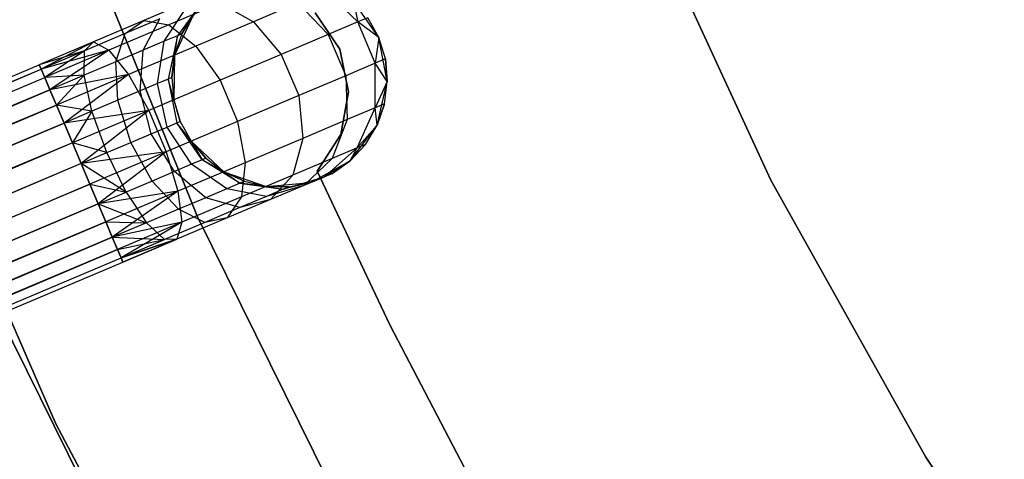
# Model space of a CAD drawing. Extents: x -189 to 189, y -189 to 189.
# Tile 138 of 256: x -40.37 to -31.23, y -19.62 to -15.54. Entities that reach past the tile are written whole.
import ezdxf

# ---------------------------------------------------------------- set-up
doc = ezdxf.new("R2010")
doc.units = 0
doc.header["$LTSCALE"] = 25.4
doc.layers.get('0').update_dxf_attribs({"linetype": 'CONTINUOUS'})

# ---------------------------------------------------------------- blocks, each defined once
blk = doc.blocks.new('CAMELEON-KENAI-C-12244_STL')
at = {"color": 0}
for p, q in [((-38.7203, -17.3711, -1), (-39.936, -14.3549, -1)), ((-39.936, -14.3549, -8.5), (-38.7203, -17.3711, -8.5)), ((-39.936, -14.3549, -8.5), (-38.7203, -17.3711, -8.5)), ((-38.7203, -17.3711, -1), (-39.936, -14.3549, -1)), ((-34.63, -14.3567, -4), (-33.3973, -17.0308, -4)), ((-33.3973, -17.0308, -2), (-34.63, -14.3567, -2)), ((-33.3973, -17.0308, -2), (-34.63, -14.3567, -2)), ((-34.63, -14.3567, -4), (-33.3973, -17.0308, -4)), ((-37.2311, -15.5622, -8.2708), (-37.5296, -15.2761, -8.227)), ((-37.2311, -15.5622, -8.2708), (-37.5296, -15.2761, -8.227)), ((-38.8164, -15.3791, -8.9881), (-39.2178, -15.549, -9.3226)), ((-38.8164, -15.3791, -8.9881), (-39.2178, -15.549, -9.3226)), ((-39.0275, -15.7414, -8.1654), (-38.8213, -15.4283, -8.3455)), ((-39.0275, -15.7414, -8.1654), (-38.8213, -15.4283, -8.3455)), ((-38.5088, -15.3884, -9.2678), (-38.9857, -15.5902, -9.6651)), ((-38.5088, -15.3884, -9.2678), (-38.9857, -15.5902, -9.6651)), ((-38.6658, -15.3625, -7.9377), (-38.905, -15.6895, -7.8445)), ((-38.6658, -15.3625, -7.9377), (-38.905, -15.6895, -7.8445)), ((-38.8633, -15.6719, -7.5), (-38.6658, -15.3625, -7.9377)), ((-38.8633, -15.6719, -7.5), (-38.6658, -15.3625, -7.9377)), ((-38.5088, -15.3884, -9.2678), (-38.1992, -15.5595, -9.4863)), ((-38.5088, -15.3884, -9.2678), (-38.1992, -15.5595, -9.4863)), ((-37.7881, -15.3855, -8.9045), (-38.1992, -15.5595, -9.4863)), ((-37.7881, -15.3855, -8.9045), (-38.1992, -15.5595, -9.4863)), ((-37.7881, -15.3855, -8.9045), (-37.5051, -15.6782, -8.9891)), ((-37.7881, -15.3855, -8.9045), (-37.5051, -15.6782, -8.9891)), ((-37.0365, -15.7056, -2), (-37.2747, -15.3648, -2)), ((-37.0365, -15.7056, -2), (-37.2747, -15.3648, -2)), ((-37.2747, -15.3648, -7.5), (-37.2311, -15.5622, -8.2708)), ((-37.2747, -15.3648, -7.5), (-37.2311, -15.5622, -8.2708)), ((-39.0688, -15.5331, -8.6957), (-39.3913, -15.6696, -8.9644)), ((-39.0688, -15.5331, -8.6957), (-39.3913, -15.6696, -8.9644)), ((-39.2223, -15.8238, -8.4411), (-39.0688, -15.5331, -8.6957)), ((-39.2223, -15.8238, -8.4411), (-39.0688, -15.5331, -8.6957)), ((-38.7554, -15.4928, -2), (-38.9315, -15.8695, -2)), ((-38.7554, -15.4928, -2), (-38.9315, -15.8695, -2)), ((-38.7554, -15.4928, -7.5), (-38.8633, -15.6719, -7.5)), ((-38.8633, -15.6719, -7.5), (-38.7554, -15.4928, -2)), ((-38.8633, -15.6719, -7.5), (-38.7554, -15.4928, -2)), ((-38.7554, -15.4928, -7.5), (-38.8633, -15.6719, -7.5)), ((-37.3993, -15.8137, -2), (-37.6254, -15.4786, -2)), ((-37.6254, -15.4786, -4), (-37.3993, -15.8137, -4)), ((-37.6254, -15.4786, -4), (-37.3993, -15.8137, -4)), ((-37.3993, -15.8137, -2), (-37.6254, -15.4786, -2)), ((-37.1377, -15.5227, -7.5), (-37.2311, -15.5622, -8.2708)), ((-37.1377, -15.5227, -7.5), (-37.2311, -15.5622, -8.2708)), ((-37.0365, -15.7056, -2), (-37.1377, -15.5227, -7.5)), ((-37.0365, -15.7056, -7.5), (-37.1377, -15.5227, -7.5)), ((-37.0365, -15.7056, -2), (-37.1377, -15.5227, -7.5)), ((-37.0365, -15.7056, -7.5), (-37.1377, -15.5227, -7.5)), ((-39.2178, -15.549, -9.3226), (-39.6853, -15.7468, -9.5328)), ((-39.2178, -15.549, -9.3226), (-39.6853, -15.7468, -9.5328)), ((-38.9857, -15.5902, -9.6651), (-39.5409, -15.8252, -9.9148)), ((-38.9857, -15.5902, -9.6651), (-39.5409, -15.8252, -9.9148)), ((-39.3913, -15.6696, -8.9644), (-39.2178, -15.549, -9.3226)), ((-39.3913, -15.6696, -8.9644), (-39.2178, -15.549, -9.3226)), ((-39.2178, -15.549, -9.3226), (-38.9857, -15.5902, -9.6651)), ((-39.2178, -15.549, -9.3226), (-38.9857, -15.5902, -9.6651)), ((-38.9857, -15.5902, -9.6651), (-38.7349, -15.7862, -9.9327)), ((-38.9857, -15.5902, -9.6651), (-38.7349, -15.7862, -9.9327)), ((-38.1992, -15.5595, -9.4863), (-38.7349, -15.7862, -9.9327)), ((-38.1992, -15.5595, -9.4863), (-38.7349, -15.7862, -9.9327)), ((-38.1992, -15.5595, -9.4863), (-37.941, -15.8627, -9.6059)), ((-38.1992, -15.5595, -9.4863), (-37.941, -15.8627, -9.6059)), ((-37.2311, -15.5622, -8.2708), (-37.5051, -15.6782, -8.9891)), ((-37.2311, -15.5622, -8.2708), (-37.5051, -15.6782, -8.9891)), ((-37.0365, -15.7056, -7.5), (-37.2311, -15.5622, -8.2708)), ((-37.0365, -15.7056, -7.5), (-37.2311, -15.5622, -8.2708)), ((-37.069, -15.9452, -8.2708), (-37.2311, -15.5622, -8.2708)), ((-37.069, -15.9452, -8.2708), (-37.2311, -15.5622, -8.2708)), ((-39.3913, -15.6696, -8.9644), (-39.7669, -15.8286, -9.1334)), ((-39.3913, -15.6696, -8.9644), (-39.7669, -15.8286, -9.1334)), ((-39.4761, -15.9312, -8.6526), (-39.3913, -15.6696, -8.9644)), ((-39.4761, -15.9312, -8.6526), (-39.3913, -15.6696, -8.9644)), ((-38.905, -15.6895, -7.8445), (-39.0275, -15.7414, -8.1654)), ((-38.905, -15.6895, -7.8445), (-39.0275, -15.7414, -8.1654)), ((-38.905, -15.6895, -7.8445), (-38.9913, -16.0914, -7.7812)), ((-38.905, -15.6895, -7.8445), (-38.9913, -16.0914, -7.7812)), ((-38.9572, -16.0769, -7.5), (-38.905, -15.6895, -7.8445)), ((-38.9572, -16.0769, -7.5), (-38.905, -15.6895, -7.8445)), ((-38.8633, -15.6719, -7.5), (-38.9315, -15.8695, -2)), ((-38.8633, -15.6719, -7.5), (-38.9315, -15.8695, -7.5)), ((-38.8633, -15.6719, -7.5), (-38.9315, -15.8695, -2)), ((-38.8633, -15.6719, -7.5), (-38.9315, -15.8695, -7.5)), ((-38.9315, -15.8695, -7.5), (-38.905, -15.6895, -7.8445)), ((-38.9315, -15.8695, -7.5), (-38.905, -15.6895, -7.8445)), ((-38.8633, -15.6719, -7.5), (-38.905, -15.6895, -7.8445)), ((-38.8633, -15.6719, -7.5), (-38.905, -15.6895, -7.8445)), ((-37.5051, -15.6782, -8.9891), (-37.941, -15.8627, -9.6059)), ((-37.5051, -15.6782, -8.9891), (-37.941, -15.8627, -9.6059)), ((-37.5051, -15.6782, -8.9891), (-37.343, -16.0611, -8.9891)), ((-37.5051, -15.6782, -8.9891), (-37.343, -16.0611, -8.9891)), ((-37.0365, -15.7056, -7.5), (-37.069, -15.9452, -8.2708)), ((-37.0365, -15.7056, -7.5), (-37.069, -15.9452, -8.2708)), ((-36.9576, -16.1139, -2), (-37.0365, -15.7056, -2)), ((-36.9756, -15.9056, -7.5), (-37.0365, -15.7056, -2)), ((-36.9576, -16.1139, -2), (-37.0365, -15.7056, -2)), ((-36.9756, -15.9056, -7.5), (-37.0365, -15.7056, -2)), ((-36.9756, -15.9056, -7.5), (-37.0365, -15.7056, -7.5)), ((-37.0365, -15.7056, -7.5), (-37.0365, -15.7056, -2)), ((-37.0365, -15.7056, -7.5), (-37.0365, -15.7056, -2)), ((-36.9756, -15.9056, -7.5), (-37.0365, -15.7056, -7.5)), ((-39.6853, -15.7468, -9.5328), (-40.1869, -15.9591, -9.3955)), ((-39.6853, -15.7468, -9.5328), (-40.1869, -15.9591, -9.6045)), ((-39.6853, -15.7468, -9.5328), (-40.1869, -15.9591, -9.3955)), ((-39.6853, -15.7468, -9.5328), (-40.1869, -15.9591, -9.6045)), ((-39.6853, -15.7468, -9.5328), (-40.1699, -15.9991, -9.809)), ((-39.6853, -15.7468, -9.5328), (-40.1699, -15.9991, -9.809)), ((-39.7669, -15.8286, -9.1334), (-39.6853, -15.7468, -9.5328)), ((-39.7669, -15.8286, -9.1334), (-39.6853, -15.7468, -9.5328)), ((-39.6853, -15.7468, -9.5328), (-39.5409, -15.8252, -9.9148)), ((-39.6853, -15.7468, -9.5328), (-39.5409, -15.8252, -9.9148)), ((-38.7349, -15.7862, -9.9327), (-39.3588, -16.0503, -10.2133)), ((-38.7349, -15.7862, -9.9327), (-39.3588, -16.0503, -10.2133)), ((-39.0275, -15.7414, -8.1654), (-39.2223, -15.8238, -8.4411)), ((-39.0275, -15.7414, -8.1654), (-39.2223, -15.8238, -8.4411)), ((-39.0913, -16.1337, -8.0432), (-39.0275, -15.7414, -8.1654)), ((-39.0913, -16.1337, -8.0432), (-39.0275, -15.7414, -8.1654)), ((-38.7349, -15.7862, -9.9327), (-38.509, -16.1031, -10.0792)), ((-38.7349, -15.7862, -9.9327), (-38.509, -16.1031, -10.0792)), ((-39.7669, -15.8286, -9.1334), (-40.1869, -15.9591, -9.3955)), ((-39.7669, -15.8286, -9.1334), (-40.1869, -15.9591, -9.3955)), ((-39.5409, -15.8252, -9.9148), (-40.1699, -15.9991, -9.809)), ((-39.5409, -15.8252, -9.9148), (-40.1699, -15.9991, -9.809)), ((-39.7669, -15.8286, -9.1334), (-40.1699, -15.9991, -9.191)), ((-39.7669, -15.8286, -9.1334), (-40.1699, -15.9991, -9.191)), ((-39.5409, -15.8252, -9.9148), (-40.1368, -16.0775, -10)), ((-39.5409, -15.8252, -9.9148), (-40.1368, -16.0775, -10)), ((-39.7669, -15.8286, -9.1334), (-40.1368, -16.0775, -9)), ((-39.7669, -15.8286, -9.1334), (-40.1368, -16.0775, -9)), ((-39.5409, -15.8252, -9.9148), (-40.0889, -16.1906, -10.1691)), ((-39.5409, -15.8252, -9.9148), (-40.0889, -16.1906, -10.1691)), ((-39.7717, -16.0564, -8.7855), (-39.7669, -15.8286, -9.1334)), ((-39.7717, -16.0564, -8.7855), (-39.7669, -15.8286, -9.1334)), ((-39.5409, -15.8252, -9.9148), (-39.3588, -16.0503, -10.2133)), ((-39.5409, -15.8252, -9.9148), (-39.3588, -16.0503, -10.2133)), ((-39.2223, -15.8238, -8.4411), (-39.4761, -15.9312, -8.6526)), ((-39.2223, -15.8238, -8.4411), (-39.4761, -15.9312, -8.6526)), ((-39.2503, -16.201, -8.2682), (-39.2223, -15.8238, -8.4411)), ((-39.2503, -16.201, -8.2682), (-39.2223, -15.8238, -8.4411)), ((-38.9315, -15.8695, -7.5), (-38.9572, -16.0769, -7.5)), ((-38.9572, -16.0769, -7.5), (-38.9315, -15.8695, -2)), ((-38.9572, -16.0769, -7.5), (-38.9315, -15.8695, -2)), ((-38.9315, -15.8695, -7.5), (-38.9572, -16.0769, -7.5)), ((-38.9315, -15.8695, -2), (-38.9392, -16.2852, -2)), ((-38.9315, -15.8695, -2), (-38.9392, -16.2852, -2)), ((-38.9315, -15.8695, -7.5), (-38.9315, -15.8695, -2)), ((-38.9315, -15.8695, -7.5), (-38.9315, -15.8695, -2)), ((-37.941, -15.8627, -9.6059), (-38.509, -16.1031, -10.0792)), ((-37.941, -15.8627, -9.6059), (-38.509, -16.1031, -10.0792)), ((-37.941, -15.8627, -9.6059), (-37.7789, -16.2456, -9.6059)), ((-37.941, -15.8627, -9.6059), (-37.7789, -16.2456, -9.6059)), ((-37.3166, -16.2095, -2), (-37.3993, -15.8137, -2)), ((-37.3993, -15.8137, -2), (-37.3993, -15.8137, -4)), ((-37.3993, -15.8137, -4), (-37.3166, -16.2095, -4)), ((-37.3993, -15.8137, -2), (-37.3993, -15.8137, -4)), ((-37.3993, -15.8137, -4), (-37.3166, -16.2095, -4)), ((-37.3166, -16.2095, -2), (-37.3993, -15.8137, -2)), ((-155.5226, -64.7765, -9.3955), (-40.1869, -15.9591, -9.3955)), ((-155.5226, -64.7765, -9.3955), (-40.1869, -15.9591, -9.3955)), ((-155.5056, -64.8166, -9.809), (-40.1869, -15.9591, -9.6045)), ((-155.5056, -64.8166, -9.809), (-40.1869, -15.9591, -9.3955)), ((-155.5056, -64.8166, -9.809), (-40.1869, -15.9591, -9.6045)), ((-155.5056, -64.8166, -9.809), (-40.1869, -15.9591, -9.3955)), ((-40.1869, -15.9591, -9.3955), (-40.1699, -15.9991, -9.191)), ((-40.1699, -15.9991, -9.809), (-40.1869, -15.9591, -9.6045)), ((-40.1699, -15.9991, -9.809), (-40.1869, -15.9591, -9.6045)), ((-40.1869, -15.9591, -9.3955), (-40.1699, -15.9991, -9.191)), ((-39.4761, -15.9312, -8.6526), (-39.7717, -16.0564, -8.7855)), ((-39.4761, -15.9312, -8.6526), (-39.7717, -16.0564, -8.7855)), ((-39.4575, -16.2887, -8.4409), (-39.4761, -15.9312, -8.6526)), ((-39.4575, -16.2887, -8.4409), (-39.4761, -15.9312, -8.6526)), ((-37.069, -15.9452, -8.2708), (-37.343, -16.0611, -8.9891)), ((-37.069, -15.9452, -8.2708), (-37.343, -16.0611, -8.9891)), ((-37.0714, -16.3587, -8.227), (-37.069, -15.9452, -8.2708)), ((-37.0714, -16.3587, -8.227), (-37.069, -15.9452, -8.2708)), ((-36.9756, -15.9056, -7.5), (-37.069, -15.9452, -8.2708)), ((-36.9756, -15.9056, -7.5), (-37.069, -15.9452, -8.2708)), ((-36.9576, -16.1139, -7.5), (-37.069, -15.9452, -8.2708)), ((-36.9576, -16.1139, -7.5), (-37.069, -15.9452, -8.2708)), ((-36.9576, -16.1139, -7.5), (-36.9756, -15.9056, -7.5)), ((-36.9756, -15.9056, -7.5), (-36.9576, -16.1139, -2)), ((-36.9756, -15.9056, -7.5), (-36.9576, -16.1139, -2)), ((-36.9576, -16.1139, -7.5), (-36.9756, -15.9056, -7.5)), ((-155.5226, -64.7765, -9.3955), (-40.1699, -15.9991, -9.191)), ((-155.5226, -64.7765, -9.3955), (-40.1699, -15.9991, -9.191)), ((-155.5056, -64.8166, -9.809), (-40.1699, -15.9991, -9.809)), ((-155.5056, -64.8166, -9.809), (-40.1699, -15.9991, -9.809)), ((-155.4725, -64.8949, -9), (-40.1699, -15.9991, -9.191)), ((-155.4725, -64.8949, -9), (-40.1699, -15.9991, -9.191)), ((-155.4725, -64.8949, -9), (-40.1368, -16.0775, -9)), ((-155.4725, -64.8949, -9), (-40.1368, -16.0775, -9)), ((-155.4246, -65.008, -10.1691), (-40.1699, -15.9991, -9.809)), ((-155.4246, -65.008, -10.1691), (-40.1699, -15.9991, -9.809)), ((-155.4246, -65.008, -10.1691), (-40.1368, -16.0775, -10)), ((-155.4246, -65.008, -10.1691), (-40.1368, -16.0775, -10)), ((-40.1699, -15.9991, -9.191), (-40.1368, -16.0775, -9)), ((-40.1368, -16.0775, -10), (-40.1699, -15.9991, -9.809)), ((-40.1368, -16.0775, -10), (-40.1699, -15.9991, -9.809)), ((-40.1699, -15.9991, -9.191), (-40.1368, -16.0775, -9)), ((-39.7717, -16.0564, -8.7855), (-40.1368, -16.0775, -9)), ((-39.7717, -16.0564, -8.7855), (-40.1368, -16.0775, -9)), ((-40.1368, -16.0775, -9), (-40.0889, -16.1906, -8.8309)), ((-40.0889, -16.1906, -10.1691), (-40.1368, -16.0775, -10)), ((-40.0889, -16.1906, -10.1691), (-40.1368, -16.0775, -10)), ((-40.1368, -16.0775, -9), (-40.0889, -16.1906, -8.8309)), ((-39.3588, -16.0503, -10.2133), (-40.0889, -16.1906, -10.1691)), ((-39.3588, -16.0503, -10.2133), (-40.0889, -16.1906, -10.1691)), ((-39.7717, -16.0564, -8.7855), (-40.0889, -16.1906, -8.8309)), ((-39.7717, -16.0564, -8.7855), (-40.0889, -16.1906, -8.8309)), ((-39.3588, -16.0503, -10.2133), (-40.0283, -16.3337, -10.309)), ((-39.3588, -16.0503, -10.2133), (-40.0283, -16.3337, -10.309)), ((-39.7717, -16.0564, -8.7855), (-40.0283, -16.3337, -8.691)), ((-39.7717, -16.0564, -8.7855), (-40.0283, -16.3337, -8.691)), ((-39.3588, -16.0503, -10.2133), (-39.9578, -16.5004, -10.4135)), ((-39.3588, -16.0503, -10.2133), (-39.9578, -16.5004, -10.4135)), ((-39.6988, -16.3908, -8.5494), (-39.7717, -16.0564, -8.7855)), ((-39.6988, -16.3908, -8.5494), (-39.7717, -16.0564, -8.7855)), ((-39.3588, -16.0503, -10.2133), (-39.1704, -16.3831, -10.3767)), ((-39.3588, -16.0503, -10.2133), (-39.1704, -16.3831, -10.3767)), ((-38.9572, -16.0769, -7.5), (-38.9913, -16.0914, -7.7812)), ((-38.9572, -16.0769, -7.5), (-38.9913, -16.0914, -7.7812)), ((-38.9572, -16.0769, -7.5), (-38.9392, -16.2852, -2)), ((-38.9572, -16.0769, -7.5), (-38.9392, -16.2852, -2)), ((-38.9572, -16.0769, -7.5), (-38.9392, -16.2852, -7.5)), ((-38.9572, -16.0769, -7.5), (-38.9392, -16.2852, -7.5)), ((-37.343, -16.0611, -8.9891), (-37.7789, -16.2456, -9.6059)), ((-37.343, -16.0611, -8.9891), (-37.7789, -16.2456, -9.6059)), ((-37.343, -16.0611, -8.9891), (-37.3298, -16.4681, -8.9045)), ((-37.343, -16.0611, -8.9891), (-37.3298, -16.4681, -8.9045)), ((-39.0913, -16.1337, -8.0432), (-39.2503, -16.201, -8.2682)), ((-39.0913, -16.1337, -8.0432), (-39.2503, -16.201, -8.2682)), ((-38.509, -16.1031, -10.0792), (-39.1704, -16.3831, -10.3767)), ((-38.509, -16.1031, -10.0792), (-39.1704, -16.3831, -10.3767)), ((-38.9913, -16.0914, -7.7812), (-39.0913, -16.1337, -8.0432)), ((-38.9913, -16.0914, -7.7812), (-39.0913, -16.1337, -8.0432)), ((-39.0017, -16.5374, -8), (-39.0913, -16.1337, -8.0432)), ((-39.0017, -16.5374, -8), (-39.0913, -16.1337, -8.0432)), ((-38.9913, -16.0914, -7.7812), (-38.9097, -16.4985, -7.7588)), ((-38.8783, -16.4852, -7.5), (-38.9913, -16.0914, -7.7812)), ((-38.9392, -16.2852, -7.5), (-38.9913, -16.0914, -7.7812)), ((-38.8783, -16.4852, -7.5), (-38.9913, -16.0914, -7.7812)), ((-38.9392, -16.2852, -7.5), (-38.9913, -16.0914, -7.7812)), ((-38.9913, -16.0914, -7.7812), (-38.9097, -16.4985, -7.7588)), ((-38.509, -16.1031, -10.0792), (-38.3469, -16.486, -10.0792)), ((-38.509, -16.1031, -10.0792), (-38.3469, -16.486, -10.0792)), ((-36.9576, -16.1139, -7.5), (-37.0714, -16.3587, -8.227)), ((-36.9576, -16.1139, -7.5), (-37.0714, -16.3587, -8.227)), ((-37.0515, -16.519, -2), (-36.9576, -16.1139, -2)), ((-37.0515, -16.519, -2), (-36.9576, -16.1139, -2)), ((-36.9833, -16.3214, -7.5), (-36.9576, -16.1139, -2)), ((-36.9833, -16.3214, -7.5), (-36.9576, -16.1139, -7.5)), ((-36.9833, -16.3214, -7.5), (-36.9576, -16.1139, -2)), ((-36.9833, -16.3214, -7.5), (-36.9576, -16.1139, -7.5)), ((-36.9576, -16.1139, -7.5), (-36.9576, -16.1139, -2)), ((-36.9576, -16.1139, -7.5), (-36.9576, -16.1139, -2)), ((-40.0889, -16.1906, -8.8309), (-155.4725, -64.8949, -9)), ((-40.0889, -16.1906, -8.8309), (-155.4725, -64.8949, -9)), ((-155.4246, -65.008, -10.1691), (-40.0889, -16.1906, -10.1691)), ((-155.4246, -65.008, -10.1691), (-40.0889, -16.1906, -10.1691)), ((-155.2935, -65.3178, -10.4135), (-40.0889, -16.1906, -10.1691)), ((-155.2935, -65.3178, -10.4135), (-40.0889, -16.1906, -10.1691)), ((-41.3619, -16.2455, -1), (-40.0326, -19.2922, -1)), ((-40.0326, -19.2922, -8.5), (-41.3619, -16.2455, -8.5)), ((-41.3619, -16.2455, -1), (-40.0326, -19.2922, -1)), ((-40.0326, -19.2922, -8.5), (-41.3619, -16.2455, -8.5)), ((-40.0889, -16.1906, -8.8309), (-40.0283, -16.3337, -8.691)), ((-40.0283, -16.3337, -10.309), (-40.0889, -16.1906, -10.1691)), ((-40.0283, -16.3337, -10.309), (-40.0889, -16.1906, -10.1691)), ((-40.0889, -16.1906, -8.8309), (-40.0283, -16.3337, -8.691)), ((-39.2503, -16.201, -8.2682), (-39.4575, -16.2887, -8.4409)), ((-39.2503, -16.201, -8.2682), (-39.4575, -16.2887, -8.4409)), ((-39.148, -16.5994, -8.2071), (-39.2503, -16.201, -8.2682)), ((-39.148, -16.5994, -8.2071), (-39.2503, -16.201, -8.2682)), ((-37.7789, -16.2456, -9.6059), (-38.3469, -16.486, -10.0792)), ((-37.7789, -16.2456, -9.6059), (-38.3469, -16.486, -10.0792)), ((-37.7789, -16.2456, -9.6059), (-37.7409, -16.6421, -9.4863)), ((-37.7789, -16.2456, -9.6059), (-37.7409, -16.6421, -9.4863)), ((-37.3895, -16.6071, -2), (-37.3166, -16.2095, -2)), ((-37.3166, -16.2095, -4), (-37.3895, -16.6071, -4)), ((-37.3166, -16.2095, -4), (-37.3895, -16.6071, -4)), ((-37.3895, -16.6071, -2), (-37.3166, -16.2095, -2)), ((-37.3166, -16.2095, -2), (-37.3166, -16.2095, -4)), ((-37.3166, -16.2095, -2), (-37.3166, -16.2095, -4)), ((-40.0283, -16.3337, -8.691), (-155.4725, -64.8949, -9)), ((-40.0283, -16.3337, -8.691), (-155.4725, -64.8949, -9)), ((-155.3641, -65.1511, -8.691), (-40.0283, -16.3337, -8.691)), ((-155.3641, -65.1511, -8.691), (-40.0283, -16.3337, -8.691)), ((-155.2935, -65.3178, -10.4135), (-40.0283, -16.3337, -10.309)), ((-155.2935, -65.3178, -10.4135), (-40.0283, -16.3337, -10.309)), ((-39.6988, -16.3908, -8.5494), (-40.0283, -16.3337, -8.691)), ((-40.0283, -16.3337, -8.691), (-39.9578, -16.5004, -8.5864)), ((-39.6988, -16.3908, -8.5494), (-40.0283, -16.3337, -8.691)), ((-39.9578, -16.5004, -10.4135), (-40.0283, -16.3337, -10.309)), ((-39.9578, -16.5004, -10.4135), (-40.0283, -16.3337, -10.309)), ((-40.0283, -16.3337, -8.691), (-39.9578, -16.5004, -8.5864)), ((-39.4575, -16.2887, -8.4409), (-39.6988, -16.3908, -8.5494)), ((-39.4575, -16.2887, -8.4409), (-39.6988, -16.3908, -8.5494)), ((-39.3388, -16.6801, -8.366), (-39.4575, -16.2887, -8.4409)), ((-39.3388, -16.6801, -8.366), (-39.4575, -16.2887, -8.4409)), ((-38.9392, -16.2852, -2), (-38.8783, -16.4852, -2)), ((-38.9392, -16.2852, -7.5), (-38.9392, -16.2852, -2)), ((-38.9392, -16.2852, -7.5), (-38.9392, -16.2852, -2)), ((-38.9392, -16.2852, -7.5), (-38.8783, -16.4852, -7.5)), ((-38.9392, -16.2852, -2), (-38.8783, -16.4852, -2)), ((-38.9392, -16.2852, -7.5), (-38.8783, -16.4852, -7.5)), ((-36.9833, -16.3214, -7.5), (-37.0714, -16.3587, -8.227)), ((-36.9833, -16.3214, -7.5), (-37.0714, -16.3587, -8.227)), ((-37.0515, -16.519, -7.5), (-36.9833, -16.3214, -7.5)), ((-36.9833, -16.3214, -7.5), (-37.0515, -16.519, -2)), ((-36.9833, -16.3214, -7.5), (-37.0515, -16.519, -2)), ((-37.0515, -16.519, -7.5), (-36.9833, -16.3214, -7.5)), ((-39.1704, -16.3831, -10.3767), (-39.9578, -16.5004, -10.4135)), ((-39.1704, -16.3831, -10.3767), (-39.9578, -16.5004, -10.4135)), ((-39.6988, -16.3908, -8.5494), (-39.9578, -16.5004, -8.5864)), ((-39.6988, -16.3908, -8.5494), (-39.9578, -16.5004, -8.5864)), ((-39.1704, -16.3831, -10.3767), (-39.8803, -16.6835, -10.4781)), ((-39.1704, -16.3831, -10.3767), (-39.8803, -16.6835, -10.4781)), ((-39.6988, -16.3908, -8.5494), (-39.8803, -16.6835, -8.5219)), ((-39.6988, -16.3908, -8.5494), (-39.8803, -16.6835, -8.5219)), ((-39.1704, -16.3831, -10.3767), (-39.7992, -16.875, -10.5)), ((-39.1704, -16.3831, -10.3767), (-39.7992, -16.875, -10.5)), ((-39.5609, -16.7741, -8.4659), (-39.6988, -16.3908, -8.5494)), ((-39.5609, -16.7741, -8.4659), (-39.6988, -16.3908, -8.5494)), ((-39.1704, -16.3831, -10.3767), (-39.0083, -16.766, -10.3767)), ((-39.1704, -16.3831, -10.3767), (-39.0083, -16.766, -10.3767)), ((-37.0714, -16.3587, -8.227), (-37.3298, -16.4681, -8.9045)), ((-37.0714, -16.3587, -8.227), (-37.3298, -16.4681, -8.9045)), ((-37.2378, -16.7313, -8.147), (-37.0714, -16.3587, -8.227)), ((-37.2378, -16.7313, -8.147), (-37.0714, -16.3587, -8.227)), ((-37.0515, -16.519, -7.5), (-37.0714, -16.3587, -8.227)), ((-37.0515, -16.519, -7.5), (-37.0714, -16.3587, -8.227)), ((-39.9578, -16.5004, -8.5864), (-155.3641, -65.1511, -8.691)), ((-39.9578, -16.5004, -8.5864), (-155.3641, -65.1511, -8.691)), ((-155.2935, -65.3178, -10.4135), (-39.9578, -16.5004, -10.4135)), ((-155.2935, -65.3178, -10.4135), (-39.9578, -16.5004, -10.4135)), ((-39.9578, -16.5004, -10.4135), (-155.1349, -65.6924, -10.5)), ((-39.9578, -16.5004, -10.4135), (-155.1349, -65.6924, -10.5)), ((-39.9578, -16.5004, -8.5864), (-39.8803, -16.6835, -8.5219)), ((-39.8803, -16.6835, -10.4781), (-39.9578, -16.5004, -10.4135)), ((-39.9578, -16.5004, -8.5864), (-39.8803, -16.6835, -8.5219)), ((-39.8803, -16.6835, -10.4781), (-39.9578, -16.5004, -10.4135)), ((-39.148, -16.5994, -8.2071), (-39.0017, -16.5374, -8)), ((-39.148, -16.5994, -8.2071), (-39.0017, -16.5374, -8)), ((-38.3469, -16.486, -10.0792), (-39.0083, -16.766, -10.3767)), ((-38.3469, -16.486, -10.0792), (-39.0083, -16.766, -10.3767)), ((-39.0017, -16.5374, -8), (-38.9097, -16.4985, -7.7588)), ((-39.0017, -16.5374, -8), (-38.9097, -16.4985, -7.7588)), ((-38.7742, -16.8828, -8.0432), (-39.0017, -16.5374, -8)), ((-38.7742, -16.8828, -8.0432), (-39.0017, -16.5374, -8)), ((-38.9097, -16.4985, -7.7588), (-38.8783, -16.4852, -7.5)), ((-38.9097, -16.4985, -7.7588), (-38.8783, -16.4852, -7.5)), ((-38.6743, -16.8405, -7.7812), (-38.9097, -16.4985, -7.7588)), ((-38.6743, -16.8405, -7.7812), (-38.9097, -16.4985, -7.7588)), ((-38.7771, -16.6681, -7.5), (-38.9097, -16.4985, -7.7588)), ((-38.7771, -16.6681, -7.5), (-38.9097, -16.4985, -7.7588)), ((-38.8783, -16.4852, -2), (-38.7771, -16.6681, -2)), ((-38.8783, -16.4852, -7.5), (-38.8783, -16.4852, -2)), ((-38.8783, -16.4852, -7.5), (-38.8783, -16.4852, -2)), ((-38.8783, -16.4852, -7.5), (-38.7771, -16.6681, -7.5)), ((-38.8783, -16.4852, -2), (-38.7771, -16.6681, -2)), ((-38.8783, -16.4852, -7.5), (-38.7771, -16.6681, -7.5)), ((-38.3469, -16.486, -10.0792), (-38.2767, -16.8688, -9.9327)), ((-38.3469, -16.486, -10.0792), (-38.2767, -16.8688, -9.9327)), ((-37.3298, -16.4681, -8.9045), (-37.7409, -16.6421, -9.4863)), ((-37.3298, -16.4681, -8.9045), (-37.7409, -16.6421, -9.4863)), ((-37.3298, -16.4681, -8.9045), (-37.4678, -16.8286, -8.75)), ((-37.3298, -16.4681, -8.9045), (-37.4678, -16.8286, -8.75)), ((-37.3021, -16.8508, -2), (-37.0515, -16.519, -2)), ((-37.3021, -16.8508, -2), (-37.0515, -16.519, -2)), ((-37.0515, -16.519, -7.5), (-37.2378, -16.7313, -8.147)), ((-37.0515, -16.519, -7.5), (-37.2378, -16.7313, -8.147)), ((-37.1594, -16.698, -7.5), (-37.0515, -16.519, -2)), ((-37.1594, -16.698, -7.5), (-37.0515, -16.519, -7.5)), ((-37.1594, -16.698, -7.5), (-37.0515, -16.519, -2)), ((-37.1594, -16.698, -7.5), (-37.0515, -16.519, -7.5)), ((-37.0515, -16.519, -7.5), (-37.0515, -16.519, -2)), ((-37.0515, -16.519, -7.5), (-37.0515, -16.519, -2)), ((-39.3388, -16.6801, -8.366), (-39.148, -16.5994, -8.2071)), ((-39.3388, -16.6801, -8.366), (-39.148, -16.5994, -8.2071)), ((-38.9332, -16.9501, -8.2682), (-39.148, -16.5994, -8.2071)), ((-38.9332, -16.9501, -8.2682), (-39.148, -16.5994, -8.2071)), ((-37.6073, -16.9478, -2), (-37.3895, -16.6071, -2)), ((-37.3895, -16.6071, -4), (-37.6073, -16.9478, -4)), ((-37.3895, -16.6071, -4), (-37.6073, -16.9478, -4)), ((-37.6073, -16.9478, -2), (-37.3895, -16.6071, -2)), ((-37.3895, -16.6071, -2), (-37.3895, -16.6071, -4)), ((-37.3895, -16.6071, -2), (-37.3895, -16.6071, -4)), ((-39.8803, -16.6835, -8.5219), (-155.3641, -65.1511, -8.691)), ((-39.8803, -16.6835, -8.5219), (-155.3641, -65.1511, -8.691)), ((-39.8803, -16.6835, -8.5219), (-155.216, -65.5009, -8.5219)), ((-39.8803, -16.6835, -8.5219), (-155.216, -65.5009, -8.5219)), ((-39.8803, -16.6835, -10.4781), (-155.1349, -65.6924, -10.5)), ((-39.8803, -16.6835, -10.4781), (-155.1349, -65.6924, -10.5)), ((-39.5609, -16.7741, -8.4659), (-39.8803, -16.6835, -8.5219)), ((-39.8803, -16.6835, -8.5219), (-39.7992, -16.875, -8.5)), ((-39.5609, -16.7741, -8.4659), (-39.8803, -16.6835, -8.5219)), ((-39.7992, -16.875, -10.5), (-39.8803, -16.6835, -10.4781)), ((-39.8803, -16.6835, -8.5219), (-39.7992, -16.875, -8.5)), ((-39.7992, -16.875, -10.5), (-39.8803, -16.6835, -10.4781)), ((-39.5609, -16.7741, -8.4659), (-39.3388, -16.6801, -8.366)), ((-39.5609, -16.7741, -8.4659), (-39.3388, -16.6801, -8.366)), ((-39.1404, -17.0378, -8.4409), (-39.3388, -16.6801, -8.366)), ((-39.1404, -17.0378, -8.4409), (-39.3388, -16.6801, -8.366)), ((-38.7771, -16.6681, -2), (-38.4733, -16.952, -2)), ((-38.7771, -16.6681, -7.5), (-38.7771, -16.6681, -2)), ((-38.7771, -16.6681, -7.5), (-38.7771, -16.6681, -2)), ((-38.7771, -16.6681, -7.5), (-38.6402, -16.8261, -7.5)), ((-38.6402, -16.8261, -7.5), (-38.7771, -16.6681, -2)), ((-38.6402, -16.8261, -7.5), (-38.7771, -16.6681, -2)), ((-38.7771, -16.6681, -2), (-38.4733, -16.952, -2)), ((-38.7771, -16.6681, -7.5), (-38.6402, -16.8261, -7.5)), ((-38.7771, -16.6681, -7.5), (-38.6743, -16.8405, -7.7812)), ((-38.7771, -16.6681, -7.5), (-38.6743, -16.8405, -7.7812)), ((-37.7409, -16.6421, -9.4863), (-38.2767, -16.8688, -9.9327)), ((-37.7409, -16.6421, -9.4863), (-38.2767, -16.8688, -9.9327)), ((-37.7409, -16.6421, -9.4863), (-37.8337, -16.9835, -9.2678)), ((-37.7409, -16.6421, -9.4863), (-37.8337, -16.9835, -9.2678)), ((-37.3021, -16.8508, -7.5), (-37.1594, -16.698, -7.5)), ((-37.1594, -16.698, -7.5), (-37.3021, -16.8508, -2)), ((-37.1594, -16.698, -7.5), (-37.3021, -16.8508, -2)), ((-37.3021, -16.8508, -7.5), (-37.1594, -16.698, -7.5)), ((-37.1594, -16.698, -7.5), (-37.2378, -16.7313, -8.147)), ((-37.1594, -16.698, -7.5), (-37.2378, -16.7313, -8.147)), ((-39.0083, -16.766, -10.3767), (-39.7992, -16.875, -10.5)), ((-39.0083, -16.766, -10.3767), (-39.7992, -16.875, -10.5)), ((-39.7992, -16.875, -8.5), (-39.5609, -16.7741, -8.4659)), ((-39.7992, -16.875, -8.5), (-39.5609, -16.7741, -8.4659)), ((-39.0083, -16.766, -10.3767), (-39.7182, -17.0665, -10.4781)), ((-39.0083, -16.766, -10.3767), (-39.7182, -17.0665, -10.4781)), ((-39.0083, -16.766, -10.3767), (-39.6407, -17.2495, -10.4135)), ((-39.0083, -16.766, -10.3767), (-39.6407, -17.2495, -10.4135)), ((-39.3817, -17.1399, -8.5494), (-39.5609, -16.7741, -8.4659)), ((-39.3817, -17.1399, -8.5494), (-39.5609, -16.7741, -8.4659)), ((-39.0083, -16.766, -10.3767), (-38.9006, -17.1329, -10.2133)), ((-39.0083, -16.766, -10.3767), (-38.9006, -17.1329, -10.2133)), ((-37.5395, -16.9985, -8.0447), (-37.2378, -16.7313, -8.147)), ((-37.5395, -16.9985, -8.0447), (-37.2378, -16.7313, -8.147)), ((-37.2378, -16.7313, -8.147), (-37.4678, -16.8286, -8.75)), ((-37.2378, -16.7313, -8.147), (-37.4678, -16.8286, -8.75)), ((-37.3021, -16.8508, -7.5), (-37.2378, -16.7313, -8.147)), ((-37.3021, -16.8508, -7.5), (-37.2378, -16.7313, -8.147)), ((-39.7992, -16.875, -8.5), (-155.1349, -65.6924, -8.5)), ((-39.7992, -16.875, -8.5), (-155.1349, -65.6924, -8.5)), ((-39.7992, -16.875, -10.5), (-155.1349, -65.6924, -10.5)), ((-39.7992, -16.875, -10.5), (-155.1349, -65.6924, -10.5)), ((-39.7992, -16.875, -10.5), (-154.9764, -66.067, -10.4135)), ((-39.7992, -16.875, -10.5), (-154.9764, -66.067, -10.4135)), ((-39.7182, -17.0665, -10.4781), (-39.7992, -16.875, -10.5)), ((-39.7992, -16.875, -8.5), (-39.7182, -17.0665, -8.5219)), ((-39.3817, -17.1399, -8.5494), (-39.7992, -16.875, -8.5)), ((-39.3817, -17.1399, -8.5494), (-39.7992, -16.875, -8.5)), ((-39.7992, -16.875, -8.5), (-39.7182, -17.0665, -8.5219)), ((-39.7182, -17.0665, -10.4781), (-39.7992, -16.875, -10.5)), ((-38.7742, -16.8828, -8.0432), (-38.9332, -16.9501, -8.2682)), ((-38.7742, -16.8828, -8.0432), (-38.9332, -16.9501, -8.2682)), ((-38.2767, -16.8688, -9.9327), (-38.9006, -17.1329, -10.2133)), ((-38.2767, -16.8688, -9.9327), (-38.9006, -17.1329, -10.2133)), ((-38.6743, -16.8405, -7.7812), (-38.7742, -16.8828, -8.0432)), ((-38.6743, -16.8405, -7.7812), (-38.7742, -16.8828, -8.0432)), ((-38.4482, -17.1101, -8.1654), (-38.7742, -16.8828, -8.0432)), ((-38.4482, -17.1101, -8.1654), (-38.7742, -16.8828, -8.0432)), ((-38.6402, -16.8261, -7.5), (-38.6743, -16.8405, -7.7812)), ((-38.6402, -16.8261, -7.5), (-38.6743, -16.8405, -7.7812)), ((-38.3257, -17.0583, -7.8445), (-38.6743, -16.8405, -7.7812)), ((-38.4733, -16.952, -7.5), (-38.6743, -16.8405, -7.7812)), ((-38.3257, -17.0583, -7.8445), (-38.6743, -16.8405, -7.7812)), ((-38.4733, -16.952, -7.5), (-38.6743, -16.8405, -7.7812)), ((-38.6402, -16.8261, -7.5), (-38.4733, -16.952, -2)), ((-38.6402, -16.8261, -7.5), (-38.4733, -16.952, -7.5)), ((-38.6402, -16.8261, -7.5), (-38.4733, -16.952, -2)), ((-38.6402, -16.8261, -7.5), (-38.4733, -16.952, -7.5)), ((-38.2767, -16.8688, -9.9327), (-38.3105, -17.1853, -9.6651)), ((-38.2767, -16.8688, -9.9327), (-38.3105, -17.1853, -9.6651)), ((-37.4678, -16.8286, -8.75), (-37.8337, -16.9835, -9.2678)), ((-37.4678, -16.8286, -8.75), (-37.8337, -16.9835, -9.2678)), ((-37.4678, -16.8286, -8.75), (-37.7332, -17.0804, -8.5523)), ((-37.4678, -16.8286, -8.75), (-37.7332, -17.0804, -8.5523)), ((-37.666, -17.052, -2), (-37.3021, -16.8508, -2)), ((-37.666, -17.052, -2), (-37.3021, -16.8508, -2)), ((-37.3021, -16.8508, -7.5), (-37.5395, -16.9985, -8.0447)), ((-37.3021, -16.8508, -7.5), (-37.5395, -16.9985, -8.0447)), ((-37.4735, -16.9705, -7.5), (-37.3021, -16.8508, -2)), ((-37.4735, -16.9705, -7.5), (-37.3021, -16.8508, -7.5)), ((-37.4735, -16.9705, -7.5), (-37.3021, -16.8508, -2)), ((-37.4735, -16.9705, -7.5), (-37.3021, -16.8508, -7.5)), ((-37.3021, -16.8508, -7.5), (-37.3021, -16.8508, -2)), ((-37.3021, -16.8508, -7.5), (-37.3021, -16.8508, -2)), ((-38.9332, -16.9501, -8.2682), (-39.1404, -17.0378, -8.4409)), ((-38.9332, -16.9501, -8.2682), (-39.1404, -17.0378, -8.4409)), ((-38.6429, -17.1925, -8.4411), (-38.9332, -16.9501, -8.2682)), ((-38.6429, -17.1925, -8.4411), (-38.9332, -16.9501, -8.2682)), ((-38.4733, -16.952, -2), (-38.0803, -17.0878, -2)), ((-38.4733, -16.952, -7.5), (-38.4733, -16.952, -2)), ((-38.4733, -16.952, -7.5), (-38.4733, -16.952, -2)), ((-38.4733, -16.952, -7.5), (-38.284, -17.0406, -7.5)), ((-38.284, -17.0406, -7.5), (-38.4733, -16.952, -2)), ((-38.284, -17.0406, -7.5), (-38.4733, -16.952, -2)), ((-38.4733, -16.952, -2), (-38.0803, -17.0878, -2)), ((-38.4733, -16.952, -7.5), (-38.284, -17.0406, -7.5)), ((-38.4733, -16.952, -7.5), (-38.3257, -17.0583, -7.8445)), ((-38.4733, -16.952, -7.5), (-38.3257, -17.0583, -7.8445)), ((-37.8337, -16.9835, -9.2678), (-38.3105, -17.1853, -9.6651)), ((-37.8337, -16.9835, -9.2678), (-38.3105, -17.1853, -9.6651)), ((-37.8337, -16.9835, -9.2678), (-38.0411, -17.2108, -8.9881)), ((-37.8337, -16.9835, -9.2678), (-38.0411, -17.2108, -8.9881)), ((-37.4735, -16.9705, -7.5), (-37.666, -17.052, -2)), ((-37.4735, -16.9705, -7.5), (-37.666, -17.052, -2)), ((-36.9325, -18.3729, -2), (-37.6073, -16.9478, -2)), ((-37.6073, -16.9478, -2), (-37.6073, -16.9478, -4)), ((-37.6073, -16.9478, -4), (-36.9325, -18.3729, -4)), ((-37.6073, -16.9478, -2), (-37.6073, -16.9478, -4)), ((-37.6073, -16.9478, -4), (-36.9325, -18.3729, -4)), ((-36.9325, -18.3729, -2), (-37.6073, -16.9478, -2)), ((-37.4735, -16.9705, -7.5), (-37.5395, -16.9985, -8.0447)), ((-37.4735, -16.9705, -7.5), (-37.5395, -16.9985, -8.0447)), ((-155.0539, -65.8839, -8.5219), (-39.7182, -17.0665, -8.5219)), ((-155.0539, -65.8839, -8.5219), (-39.7182, -17.0665, -8.5219)), ((-39.7182, -17.0665, -10.4781), (-154.9764, -66.067, -10.4135)), ((-39.7182, -17.0665, -10.4781), (-154.9764, -66.067, -10.4135)), ((-39.6407, -17.2495, -10.4135), (-39.7182, -17.0665, -10.4781)), ((-39.7182, -17.0665, -8.5219), (-39.3817, -17.1399, -8.5494)), ((-39.7182, -17.0665, -8.5219), (-39.3817, -17.1399, -8.5494)), ((-39.7182, -17.0665, -8.5219), (-39.6407, -17.2495, -8.5864)), ((-39.7182, -17.0665, -8.5219), (-39.6407, -17.2495, -8.5864)), ((-39.6407, -17.2495, -10.4135), (-39.7182, -17.0665, -10.4781)), ((-39.1404, -17.0378, -8.4409), (-39.3817, -17.1399, -8.5494)), ((-39.1404, -17.0378, -8.4409), (-39.3817, -17.1399, -8.5494)), ((-38.8968, -17.3, -8.6526), (-39.1404, -17.0378, -8.4409)), ((-38.8968, -17.3, -8.6526), (-39.1404, -17.0378, -8.4409)), ((-38.3257, -17.0583, -7.8445), (-38.4482, -17.1101, -8.1654)), ((-38.3257, -17.0583, -7.8445), (-38.4482, -17.1101, -8.1654)), ((-38.284, -17.0406, -7.5), (-38.3257, -17.0583, -7.8445)), ((-38.284, -17.0406, -7.5), (-38.3257, -17.0583, -7.8445)), ((-38.0803, -17.0878, -7.5), (-38.3257, -17.0583, -7.8445)), ((-38.3257, -17.0583, -7.8445), (-37.9243, -17.1142, -7.9377)), ((-38.3257, -17.0583, -7.8445), (-37.9243, -17.1142, -7.9377)), ((-38.0803, -17.0878, -7.5), (-38.3257, -17.0583, -7.8445)), ((-38.284, -17.0406, -7.5), (-38.0803, -17.0878, -2)), ((-38.284, -17.0406, -7.5), (-38.0803, -17.0878, -7.5)), ((-38.284, -17.0406, -7.5), (-38.0803, -17.0878, -2)), ((-38.284, -17.0406, -7.5), (-38.0803, -17.0878, -7.5)), ((-38.0803, -17.0878, -2), (-37.666, -17.052, -2)), ((-38.0803, -17.0878, -2), (-37.666, -17.052, -2)), ((-38.0803, -17.0878, -7.5), (-38.0803, -17.0878, -2)), ((-38.0803, -17.0878, -7.5), (-38.0803, -17.0878, -2)), ((-38.0803, -17.0878, -7.5), (-37.8713, -17.0917, -7.5)), ((-37.8713, -17.0917, -7.5), (-38.0803, -17.0878, -2)), ((-37.8713, -17.0917, -7.5), (-38.0803, -17.0878, -2)), ((-38.0803, -17.0878, -7.5), (-37.8713, -17.0917, -7.5)), ((-38.0803, -17.0878, -7.5), (-37.9243, -17.1142, -7.9377)), ((-38.0803, -17.0878, -7.5), (-37.9243, -17.1142, -7.9377)), ((-37.7332, -17.0804, -8.5523), (-38.0799, -17.18, -8.3455)), ((-37.7332, -17.0804, -8.5523), (-38.0799, -17.18, -8.3455)), ((-37.7332, -17.0804, -8.5523), (-38.0411, -17.2108, -8.9881)), ((-37.7332, -17.0804, -8.5523), (-38.0411, -17.2108, -8.9881)), ((-37.9243, -17.1142, -7.9377), (-37.5395, -16.9985, -8.0447)), ((-37.9243, -17.1142, -7.9377), (-37.5395, -16.9985, -8.0447)), ((-37.666, -17.052, -7.5), (-37.9243, -17.1142, -7.9377)), ((-37.666, -17.052, -7.5), (-37.9243, -17.1142, -7.9377)), ((-37.8713, -17.0917, -7.5), (-37.666, -17.052, -2)), ((-37.8713, -17.0917, -7.5), (-37.666, -17.052, -7.5)), ((-37.8713, -17.0917, -7.5), (-37.666, -17.052, -2)), ((-37.8713, -17.0917, -7.5), (-37.666, -17.052, -7.5)), ((-37.5395, -16.9985, -8.0447), (-37.7332, -17.0804, -8.5523)), ((-37.5395, -16.9985, -8.0447), (-37.7332, -17.0804, -8.5523)), ((-37.666, -17.052, -7.5), (-37.5395, -16.9985, -8.0447)), ((-37.666, -17.052, -7.5), (-37.5395, -16.9985, -8.0447)), ((-37.666, -17.052, -7.5), (-37.666, -17.052, -2)), ((-37.666, -17.052, -7.5), (-37.666, -17.052, -2)), ((-33.3973, -17.0308, -4), (-31.9586, -19.5998, -4)), ((-31.9586, -19.5998, -2), (-33.3973, -17.0308, -2)), ((-33.3973, -17.0308, -2), (-33.3973, -17.0308, -4)), ((-33.3973, -17.0308, -2), (-33.3973, -17.0308, -4)), ((-31.9586, -19.5998, -2), (-33.3973, -17.0308, -2)), ((-33.3973, -17.0308, -4), (-31.9586, -19.5998, -4)), ((-38.9006, -17.1329, -10.2133), (-39.6407, -17.2495, -10.4135)), ((-38.9006, -17.1329, -10.2133), (-39.6407, -17.2495, -10.4135)), ((-39.6407, -17.2495, -8.5864), (-39.3817, -17.1399, -8.5494)), ((-39.6407, -17.2495, -8.5864), (-39.3817, -17.1399, -8.5494)), ((-38.9006, -17.1329, -10.2133), (-39.5701, -17.4163, -10.309)), ((-38.9006, -17.1329, -10.2133), (-39.5701, -17.4163, -10.309)), ((-38.9006, -17.1329, -10.2133), (-39.5096, -17.5593, -10.1691)), ((-38.9006, -17.1329, -10.2133), (-39.5096, -17.5593, -10.1691)), ((-39.3817, -17.1399, -8.5494), (-39.1923, -17.4251, -8.7855)), ((-39.3817, -17.1399, -8.5494), (-39.1923, -17.4251, -8.7855)), ((-38.9006, -17.1329, -10.2133), (-38.8658, -17.4203, -9.9148)), ((-38.9006, -17.1329, -10.2133), (-38.8658, -17.4203, -9.9148)), ((-38.4482, -17.1101, -8.1654), (-38.6429, -17.1925, -8.4411)), ((-38.4482, -17.1101, -8.1654), (-38.6429, -17.1925, -8.4411)), ((-38.0799, -17.18, -8.3455), (-38.4482, -17.1101, -8.1654)), ((-38.0799, -17.18, -8.3455), (-38.4482, -17.1101, -8.1654)), ((-37.9243, -17.1142, -7.9377), (-38.0799, -17.18, -8.3455)), ((-37.9243, -17.1142, -7.9377), (-38.0799, -17.18, -8.3455)), ((-37.8713, -17.0917, -7.5), (-37.9243, -17.1142, -7.9377)), ((-37.8713, -17.0917, -7.5), (-37.9243, -17.1142, -7.9377)), ((-39.6407, -17.2495, -8.5864), (-155.0539, -65.8839, -8.5219)), ((-39.6407, -17.2495, -8.5864), (-155.0539, -65.8839, -8.5219)), ((-154.9764, -66.067, -10.4135), (-39.6407, -17.2495, -10.4135)), ((-154.9764, -66.067, -10.4135), (-39.6407, -17.2495, -10.4135)), ((-39.5701, -17.4163, -10.309), (-39.6407, -17.2495, -10.4135)), ((-39.6407, -17.2495, -8.5864), (-39.1923, -17.4251, -8.7855)), ((-39.6407, -17.2495, -8.5864), (-39.1923, -17.4251, -8.7855)), ((-39.6407, -17.2495, -8.5864), (-39.5701, -17.4163, -8.691)), ((-39.6407, -17.2495, -8.5864), (-39.5701, -17.4163, -8.691)), ((-39.5701, -17.4163, -10.309), (-39.6407, -17.2495, -10.4135)), ((-38.6429, -17.1925, -8.4411), (-38.8968, -17.3, -8.6526)), ((-38.6429, -17.1925, -8.4411), (-38.8968, -17.3, -8.6526)), ((-38.3105, -17.1853, -9.6651), (-38.8658, -17.4203, -9.9148)), ((-38.3105, -17.1853, -9.6651), (-38.8658, -17.4203, -9.9148)), ((-38.3274, -17.2847, -8.6957), (-38.6429, -17.1925, -8.4411)), ((-38.3274, -17.2847, -8.6957), (-38.6429, -17.1925, -8.4411)), ((-38.3105, -17.1853, -9.6651), (-38.4425, -17.3807, -9.3226)), ((-38.3105, -17.1853, -9.6651), (-38.4425, -17.3807, -9.3226)), ((-38.0411, -17.2108, -8.9881), (-38.4425, -17.3807, -9.3226)), ((-38.0411, -17.2108, -8.9881), (-38.4425, -17.3807, -9.3226)), ((-38.0799, -17.18, -8.3455), (-38.3274, -17.2847, -8.6957)), ((-38.0799, -17.18, -8.3455), (-38.3274, -17.2847, -8.6957)), ((-38.0411, -17.2108, -8.9881), (-38.3274, -17.2847, -8.6957)), ((-38.0411, -17.2108, -8.9881), (-38.3274, -17.2847, -8.6957)), ((-38.8968, -17.3, -8.6526), (-39.1923, -17.4251, -8.7855)), ((-38.8968, -17.3, -8.6526), (-39.1923, -17.4251, -8.7855)), ((-38.6499, -17.4213, -8.9644), (-38.8968, -17.3, -8.6526)), ((-38.6499, -17.4213, -8.9644), (-38.8968, -17.3, -8.6526)), ((-38.3274, -17.2847, -8.6957), (-38.6499, -17.4213, -8.9644)), ((-38.3274, -17.2847, -8.6957), (-38.6499, -17.4213, -8.9644)), ((-39.5701, -17.4163, -8.691), (-155.0539, -65.8839, -8.5219)), ((-39.5701, -17.4163, -8.691), (-155.0539, -65.8839, -8.5219)), ((-154.9764, -66.067, -10.4135), (-39.5701, -17.4163, -10.309)), ((-154.9764, -66.067, -10.4135), (-39.5701, -17.4163, -10.309)), ((-39.5701, -17.4163, -8.691), (-154.9058, -66.2337, -8.691)), ((-39.5701, -17.4163, -8.691), (-154.9058, -66.2337, -8.691)), ((-154.8453, -66.3768, -10.1691), (-39.5701, -17.4163, -10.309)), ((-154.8453, -66.3768, -10.1691), (-39.5701, -17.4163, -10.309)), ((-39.5096, -17.5593, -10.1691), (-39.5701, -17.4163, -10.309)), ((-39.5701, -17.4163, -8.691), (-39.1923, -17.4251, -8.7855)), ((-39.5701, -17.4163, -8.691), (-39.1923, -17.4251, -8.7855)), ((-39.5701, -17.4163, -8.691), (-39.5096, -17.5593, -8.8309)), ((-39.5701, -17.4163, -8.691), (-39.5096, -17.5593, -8.8309)), ((-39.5096, -17.5593, -10.1691), (-39.5701, -17.4163, -10.309)), ((-38.8658, -17.4203, -9.9148), (-39.5096, -17.5593, -10.1691)), ((-38.8658, -17.4203, -9.9148), (-39.5096, -17.5593, -10.1691)), ((-39.1923, -17.4251, -8.7855), (-39.5096, -17.5593, -8.8309)), ((-39.1923, -17.4251, -8.7855), (-39.5096, -17.5593, -8.8309)), ((-38.8658, -17.4203, -9.9148), (-39.4617, -17.6725, -10)), ((-38.8658, -17.4203, -9.9148), (-39.4617, -17.6725, -10)), ((-38.8658, -17.4203, -9.9148), (-39.4285, -17.7508, -9.809)), ((-38.8658, -17.4203, -9.9148), (-39.4285, -17.7508, -9.809)), ((-39.0255, -17.5802, -9.1334), (-39.1923, -17.4251, -8.7855)), ((-39.0255, -17.5802, -9.1334), (-39.1923, -17.4251, -8.7855)), ((-38.6499, -17.4213, -8.9644), (-39.0255, -17.5802, -9.1334)), ((-38.6499, -17.4213, -8.9644), (-39.0255, -17.5802, -9.1334)), ((-38.4425, -17.3807, -9.3226), (-38.91, -17.5785, -9.5328)), ((-38.4425, -17.3807, -9.3226), (-38.91, -17.5785, -9.5328)), ((-38.8658, -17.4203, -9.9148), (-38.91, -17.5785, -9.5328)), ((-38.8658, -17.4203, -9.9148), (-38.91, -17.5785, -9.5328)), ((-37.2774, -20.2853, -1), (-38.7203, -17.3711, -1)), ((-38.7203, -17.3711, -8.5), (-37.2774, -20.2853, -8.5)), ((-38.7203, -17.3711, -8.5), (-37.2774, -20.2853, -8.5)), ((-38.7203, -17.3711, -8.5), (-38.7203, -17.3711, -1)), ((-37.2774, -20.2853, -1), (-38.7203, -17.3711, -1)), ((-38.7203, -17.3711, -8.5), (-38.7203, -17.3711, -1)), ((-38.4425, -17.3807, -9.3226), (-38.6499, -17.4213, -8.9644)), ((-38.4425, -17.3807, -9.3226), (-38.6499, -17.4213, -8.9644)), ((-39.5096, -17.5593, -8.8309), (-154.9058, -66.2337, -8.691)), ((-39.5096, -17.5593, -8.8309), (-154.9058, -66.2337, -8.691)), ((-154.8453, -66.3768, -10.1691), (-39.5096, -17.5593, -10.1691)), ((-154.8453, -66.3768, -10.1691), (-39.5096, -17.5593, -10.1691)), ((-39.5096, -17.5593, -8.8309), (-154.7974, -66.4899, -9)), ((-39.5096, -17.5593, -8.8309), (-154.7974, -66.4899, -9)), ((-154.7642, -66.5682, -9.809), (-39.5096, -17.5593, -10.1691)), ((-154.7642, -66.5682, -9.809), (-39.5096, -17.5593, -10.1691)), ((-39.4617, -17.6725, -10), (-39.5096, -17.5593, -10.1691)), ((-39.5096, -17.5593, -8.8309), (-39.0255, -17.5802, -9.1334)), ((-39.5096, -17.5593, -8.8309), (-39.4617, -17.6725, -9)), ((-39.5096, -17.5593, -8.8309), (-39.0255, -17.5802, -9.1334)), ((-39.5096, -17.5593, -8.8309), (-39.4617, -17.6725, -9)), ((-39.4617, -17.6725, -10), (-39.5096, -17.5593, -10.1691)), ((-39.4617, -17.6725, -9), (-39.0255, -17.5802, -9.1334)), ((-39.4617, -17.6725, -9), (-39.0255, -17.5802, -9.1334)), ((-38.91, -17.5785, -9.5328), (-39.4285, -17.7508, -9.809)), ((-38.91, -17.5785, -9.5328), (-39.4285, -17.7508, -9.809)), ((-39.4285, -17.7508, -9.191), (-38.91, -17.5785, -9.5328)), ((-39.4285, -17.7508, -9.191), (-38.91, -17.5785, -9.5328)), ((-39.4285, -17.7508, -9.191), (-39.0255, -17.5802, -9.1334)), ((-39.4285, -17.7508, -9.191), (-39.0255, -17.5802, -9.1334)), ((-38.91, -17.5785, -9.5328), (-39.4116, -17.7908, -9.6045)), ((-39.4116, -17.7908, -9.3955), (-38.91, -17.5785, -9.5328)), ((-39.4116, -17.7908, -9.3955), (-38.91, -17.5785, -9.5328)), ((-38.91, -17.5785, -9.5328), (-39.4116, -17.7908, -9.6045)), ((-38.91, -17.5785, -9.5328), (-39.0255, -17.5802, -9.1334)), ((-38.91, -17.5785, -9.5328), (-39.0255, -17.5802, -9.1334)), ((-39.4617, -17.6725, -9), (-154.7974, -66.4899, -9)), ((-39.4617, -17.6725, -9), (-154.7974, -66.4899, -9)), ((-154.7642, -66.5682, -9.809), (-39.4617, -17.6725, -10)), ((-154.7642, -66.5682, -9.809), (-39.4617, -17.6725, -10)), ((-39.4285, -17.7508, -9.809), (-39.4617, -17.6725, -10)), ((-39.4617, -17.6725, -9), (-39.4285, -17.7508, -9.191)), ((-39.4617, -17.6725, -9), (-39.4285, -17.7508, -9.191)), ((-39.4285, -17.7508, -9.809), (-39.4617, -17.6725, -10)), ((-154.7974, -66.4899, -9), (-39.4285, -17.7508, -9.191)), ((-154.7974, -66.4899, -9), (-39.4285, -17.7508, -9.191)), ((-154.7974, -66.4899, -9), (-39.4116, -17.7908, -9.3955)), ((-154.7974, -66.4899, -9), (-39.4116, -17.7908, -9.3955)), ((-154.7642, -66.5682, -9.809), (-39.4285, -17.7508, -9.809)), ((-154.7642, -66.5682, -9.809), (-39.4285, -17.7508, -9.809)), ((-154.7473, -66.6083, -9.3955), (-39.4285, -17.7508, -9.809)), ((-154.7473, -66.6083, -9.3955), (-39.4285, -17.7508, -9.809)), ((-154.7473, -66.6083, -9.3955), (-39.4116, -17.7908, -9.3955)), ((-154.7473, -66.6083, -9.3955), (-39.4116, -17.7908, -9.6045)), ((-154.7473, -66.6083, -9.3955), (-39.4116, -17.7908, -9.3955)), ((-154.7473, -66.6083, -9.3955), (-39.4116, -17.7908, -9.6045)), ((-39.4116, -17.7908, -9.6045), (-39.4285, -17.7508, -9.809)), ((-39.4285, -17.7508, -9.191), (-39.4116, -17.7908, -9.3955)), ((-39.4285, -17.7508, -9.191), (-39.4116, -17.7908, -9.3955)), ((-39.4116, -17.7908, -9.6045), (-39.4285, -17.7508, -9.809)), ((-40.5613, -18.2757, -1), (-39.0826, -21.2569, -1)), ((-39.0826, -21.2569), (-40.5613, -18.2757)), ((-40.5613, -18.2757, -1), (-39.0826, -21.2569, -1)), ((-39.0826, -21.2569), (-40.5613, -18.2757)), ((-36.2038, -19.7713, -2), (-36.9325, -18.3729, -2)), ((-36.9325, -18.3729, -2), (-36.9325, -18.3729, -4)), ((-36.9325, -18.3729, -4), (-36.2038, -19.7713, -4)), ((-36.9325, -18.3729, -2), (-36.9325, -18.3729, -4)), ((-36.9325, -18.3729, -4), (-36.2038, -19.7713, -4)), ((-36.2038, -19.7713, -2), (-36.9325, -18.3729, -2)), ((-40.0326, -19.2922, -1), (-38.4794, -22.2311, -1)), ((-38.4794, -22.2311, -8.5), (-40.0326, -19.2922, -8.5)), ((-40.0326, -19.2922, -1), (-38.4794, -22.2311, -1)), ((-40.0326, -19.2922, -1), (-40.0326, -19.2922, -8.5)), ((-38.4794, -22.2311, -8.5), (-40.0326, -19.2922, -8.5)), ((-40.0326, -19.2922, -1), (-40.0326, -19.2922, -8.5)), ((-31.9586, -19.5998, -4), (-30.3227, -22.0481, -4)), ((-30.3227, -22.0481, -2), (-31.9586, -19.5998, -2)), ((-31.9586, -19.5998, -2), (-31.9586, -19.5998, -4)), ((-31.9586, -19.5998, -2), (-31.9586, -19.5998, -4)), ((-30.3227, -22.0481, -2), (-31.9586, -19.5998, -2)), ((-31.9586, -19.5998, -4), (-30.3227, -22.0481, -4))]:
    blk.add_line(p, q, dxfattribs=at)

msp = doc.modelspace()

# ---------------------------------------------------------------- block references
at = {"color": 0}
msp.add_blockref('CAMELEON-KENAI-C-12244_STL', (0, 0), dxfattribs=at)

doc.saveas('drawing.dxf')
